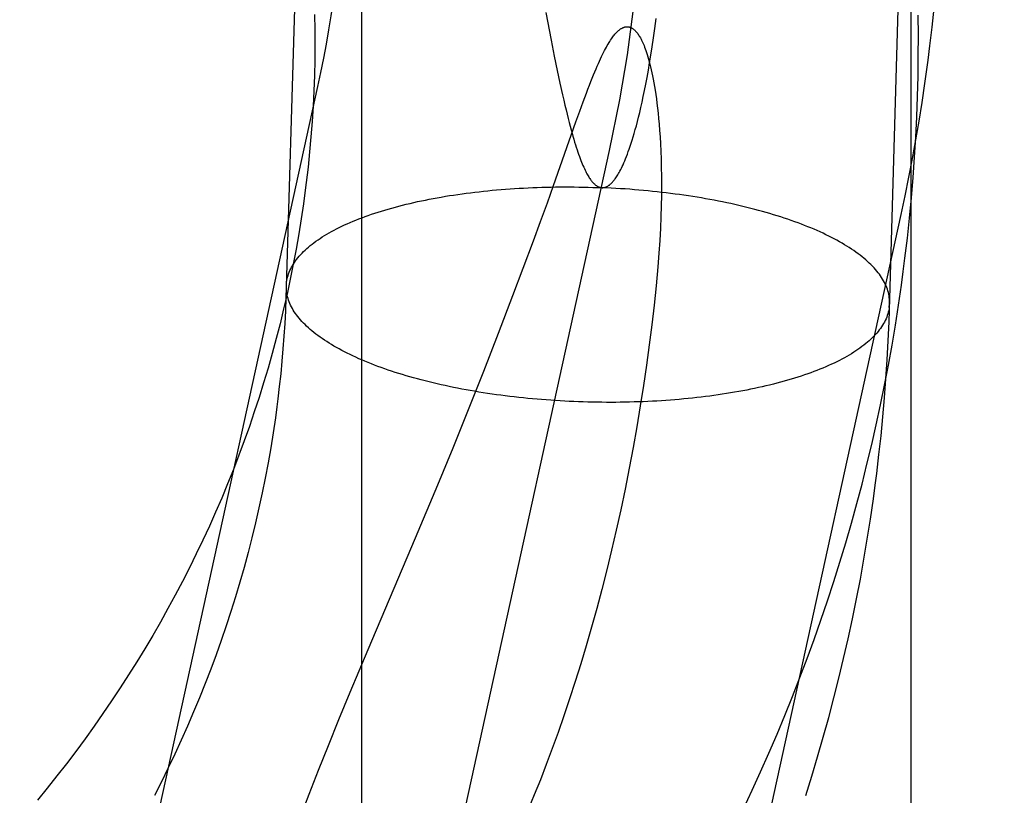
# Model space of a CAD drawing. Header units: inches. Extents: x 0 to 304, y 0 to 196.
# Tile 38 of 98: x 91.2699 to 91.3335, y 103.1527 to 103.2028. Entities that reach past the tile are written whole.
import ezdxf

# ---------------------------------------------------------------- set-up
doc = ezdxf.new("R2010")
doc.units = ezdxf.units.IN
doc.header["$LTSCALE"] = 16.696429
doc.header["$MEASUREMENT"] = 0
doc.linetypes.add('HIDDEN', pattern=[0.2, 0.1, -0.1])
doc.layers.add('DEFAULT_2', color=8, linetype='HIDDEN')
doc.layers.add('MAIN_DOOR_ASSEMBLY', color=7, linetype='CONTINUOUS')

msp = doc.modelspace()

# ---------------------------------------------------------------- linework, layer by layer
at = {"layer": 'DEFAULT_2', "color": 8, "linetype": 'HIDDEN'}
for p, q in [((91.291987, 103.953595), (91.291987, 103.013902)), ((91.303891, 103.203256), (91.304236, 103.201466)), ((91.304236, 103.201466), (91.30444, 103.200442)), ((91.30444, 103.200442), (91.304628, 103.199524)), ((91.304628, 103.199524), (91.304804, 103.198692)), ((91.289138, 103.198483), (91.181793, 102.709401)), ((91.304804, 103.198692), (91.304969, 103.197943)), ((91.306083, 103.196884), (91.306306, 103.197498)), ((91.305839, 103.196202), (91.306083, 103.196884)), ((91.304394, 103.192089), (91.305839, 103.196202)), ((91.307984, 103.194346), (91.200639, 102.705265)), ((91.303989, 103.190954), (91.304394, 103.192089)), ((91.303555, 103.189754), (91.303989, 103.190954)), ((91.326831, 103.19021), (91.219485, 102.701128)), ((91.303091, 103.188497), (91.303555, 103.189754)), ((91.301765, 103.184972), (91.303091, 103.188497)), ((91.287123, 103.185597), (91.287143, 103.185847)), ((91.300836, 103.182543), (91.301765, 103.184972)), ((91.326086, 103.184206), (91.326106, 103.184456)), ((91.299876, 103.180077), (91.300836, 103.182543)), ((91.29889, 103.177593), (91.299876, 103.180077)), ((91.297894, 103.175132), (91.29889, 103.177593)), ((91.29691, 103.172739), (91.297894, 103.175132)), ((91.295475, 103.169311), (91.29691, 103.172739)), ((91.292412, 103.162093), (91.295475, 103.169311)), ((91.291246, 103.159321), (91.292412, 103.162093)), ((91.290521, 103.15757), (91.291246, 103.159321)), ((91.289838, 103.15589), (91.290521, 103.15757)), ((91.289198, 103.154281), (91.289838, 103.15589))]:
    msp.add_line(p, q, dxfattribs=at)
for points in [[(91.30179, 103.687039), (91.287097, 103.184793)], [(91.325176, 103.172702), (91.325273, 103.173463), (91.325418, 103.174683), (91.325551, 103.175905), (91.325669, 103.177128), (91.325775, 103.178352), (91.325868, 103.179578), (91.325947, 103.180804), (91.326014, 103.182032), (91.326067, 103.18326), (91.34078, 103.686195)], [(91.310245, 103.212684), (91.310114, 103.209725), (91.309895, 103.206773), (91.309588, 103.203829), (91.309137, 103.20053), (91.308644, 103.197611), (91.307984, 103.194346)], [(91.329531, 103.21212), (91.329489, 103.210892), (91.329434, 103.209664), (91.329366, 103.208438), (91.329286, 103.207212), (91.329193, 103.205988), (91.329087, 103.204764), (91.328968, 103.203542), (91.328837, 103.202321), (91.328693, 103.201101), (91.328576, 103.200177)], [(91.290314, 103.2052), (91.290274, 103.204899), (91.290144, 103.203977), (91.290003, 103.203057), (91.289851, 103.202138), (91.289689, 103.201221), (91.289516, 103.200307), (91.289332, 103.199394), (91.289138, 103.198483)], [(91.288945, 103.203145), (91.288961, 103.202155), (91.288964, 103.201165), (91.288954, 103.200176), (91.288931, 103.199186), (91.288895, 103.198198), (91.288847, 103.19721), (91.288785, 103.196223), (91.28871, 103.195236), (91.288623, 103.194251), (91.288522, 103.193268), (91.288409, 103.192285), (91.288323, 103.191606)], [(91.307522, 103.191941), (91.307542, 103.19194), (91.307561, 103.19194), (91.307581, 103.191941), (91.307601, 103.191943), (91.307621, 103.191945), (91.307642, 103.191948), (91.307662, 103.191952), (91.307683, 103.191956), (91.307704, 103.191962), (91.307726, 103.191968), (91.307748, 103.191975), (91.30777, 103.191983), (91.307793, 103.191992), (91.307816, 103.192003), (91.30784, 103.192014), (91.307865, 103.192027), (91.30789, 103.192041), (91.307916, 103.192057), (91.307942, 103.192074), (91.30797, 103.192093), (91.307998, 103.192114), (91.308027, 103.192137), (91.308058, 103.192163), (91.308089, 103.192191), (91.308122, 103.192221), (91.308155, 103.192255), (91.30819, 103.192291), (91.308225, 103.19233), (91.308262, 103.192373), (91.308299, 103.192419), (91.308338, 103.192468), (91.308377, 103.192522), (91.308417, 103.192579), (91.308458, 103.19264), (91.308501, 103.192705), (91.308544, 103.192776), (91.308589, 103.192851), (91.308635, 103.192932), (91.308682, 103.193018), (91.30873, 103.19311), (91.30878, 103.193209), (91.30883, 103.193315), (91.308883, 103.193428), (91.308937, 103.193548), (91.308992, 103.193677), (91.309048, 103.193813), (91.309105, 103.193958), (91.309163, 103.19411), (91.309222, 103.194271), (91.309283, 103.194441), (91.309344, 103.19462), (91.309407, 103.194811), (91.309471, 103.195012), (91.309536, 103.195226), (91.309603, 103.195453), (91.309671, 103.195694), (91.309741, 103.195949), (91.309813, 103.196219), (91.309885, 103.196506), (91.309959, 103.196809), (91.310035, 103.197131), (91.310111, 103.197473), (91.31019, 103.197836), (91.31027, 103.198223), (91.310351, 103.198635), (91.310434, 103.199071), (91.310516, 103.199528), (91.310599, 103.20001), (91.310681, 103.200517), (91.310764, 103.201053), (91.310847, 103.201622), (91.31093, 103.202228), (91.311013, 103.202876)], [(91.326991, 103.18653), (91.327099, 103.187374), (91.327252, 103.188677), (91.327391, 103.189981), (91.327515, 103.191287), (91.327623, 103.192595), (91.327717, 103.193904), (91.327796, 103.195214), (91.327859, 103.196525), (91.327908, 103.197837), (91.327942, 103.199149), (91.32796, 103.200462), (91.327964, 103.201776), (91.327952, 103.203089)], [(91.306306, 103.197498), (91.306514, 103.198055), (91.306612, 103.198315), (91.306707, 103.198562), (91.306799, 103.198797), (91.306888, 103.19902), (91.306973, 103.199231), (91.307055, 103.19943), (91.307135, 103.199618), (91.307211, 103.199796), (91.307285, 103.199964), (91.307356, 103.200124), (91.307426, 103.200274), (91.307493, 103.200417), (91.307559, 103.200553), (91.307623, 103.200682), (91.307686, 103.200804), (91.307747, 103.20092), (91.307806, 103.201029), (91.307864, 103.201131), (91.307919, 103.201227), (91.307973, 103.201317), (91.308025, 103.201401), (91.308076, 103.20148), (91.308125, 103.201553), (91.308173, 103.201622), (91.30822, 103.201686), (91.308265, 103.201747), (91.30831, 103.201803), (91.308354, 103.201856), (91.308396, 103.201906), (91.308438, 103.201951), (91.308478, 103.201994), (91.308517, 103.202032), (91.308554, 103.202067), (91.30859, 103.2021), (91.308625, 103.202129), (91.308659, 103.202155), (91.308691, 103.20218), (91.308723, 103.202202), (91.308754, 103.202221), (91.308784, 103.20224), (91.308813, 103.202256), (91.308841, 103.20227), (91.308869, 103.202283), (91.308896, 103.202295), (91.308922, 103.202305), (91.308947, 103.202314), (91.308972, 103.202321), (91.308996, 103.202328), (91.30902, 103.202333), (91.309043, 103.202337), (91.309067, 103.202341), (91.30909, 103.202343), (91.309112, 103.202345), (91.309135, 103.202345), (91.309157, 103.202345), (91.309179, 103.202344), (91.309201, 103.202342), (91.309223, 103.202339), (91.309245, 103.202336), (91.309267, 103.202331), (91.309289, 103.202326), (91.309311, 103.20232), (91.309334, 103.202312), (91.309356, 103.202304), (91.309379, 103.202294), (91.309403, 103.202284), (91.309426, 103.202272), (91.30945, 103.202259), (91.309475, 103.202244), (91.3095, 103.202228), (91.309526, 103.20221), (91.309552, 103.202191), (91.309579, 103.202169), (91.309607, 103.202146), (91.309635, 103.20212), (91.309665, 103.202091), (91.309695, 103.202059), (91.309727, 103.202025), (91.309759, 103.201987), (91.309792, 103.201945), (91.309826, 103.201901), (91.30986, 103.201852), (91.309895, 103.2018), (91.309931, 103.201743), (91.309968, 103.201683), (91.310004, 103.201618), (91.310042, 103.201549), (91.31008, 103.201475), (91.310118, 103.201397), (91.310157, 103.201312), (91.310196, 103.201222), (91.310236, 103.201127), (91.310277, 103.201024), (91.310318, 103.200916), (91.310359, 103.2008), (91.310401, 103.200676), (91.310444, 103.200544), (91.310487, 103.200403), (91.31053, 103.200254), (91.310574, 103.200095), (91.310618, 103.199927), (91.310661, 103.19975), (91.310704, 103.199564), (91.310747, 103.19937), (91.310789, 103.199166), (91.310831, 103.198952), (91.310873, 103.198727), (91.310914, 103.198489), (91.310954, 103.198238), (91.310994, 103.197973), (91.311034, 103.197694), (91.311072, 103.197399), (91.311109, 103.197087), (91.311145, 103.196757), (91.311179, 103.196408), (91.311212, 103.196037), (91.311243, 103.195642), (91.311272, 103.195222), (91.311297, 103.194775), (91.31132, 103.194297), (91.311338, 103.19379), (91.311352, 103.193251), (91.31136, 103.192681), (91.311363, 103.19208), (91.311358, 103.191445), (91.311345, 103.190774), (91.311323, 103.190066), (91.311292, 103.189319), (91.311249, 103.188531), (91.311193, 103.1877), (91.311123, 103.186826)], [(91.328576, 103.200177), (91.328537, 103.199883), (91.328367, 103.198667), (91.328186, 103.197453), (91.327991, 103.19624), (91.327784, 103.19503), (91.327565, 103.193821), (91.327333, 103.192615), (91.327088, 103.191411), (91.326831, 103.19021)], [(91.304969, 103.197943), (91.305047, 103.197599), (91.305122, 103.197276), (91.305195, 103.196972), (91.305265, 103.196684), (91.305332, 103.196413), (91.305398, 103.196157), (91.305461, 103.195916), (91.305522, 103.195687), (91.305582, 103.195472), (91.305639, 103.195268), (91.305695, 103.195075), (91.30575, 103.194892), (91.305803, 103.194719), (91.305856, 103.194554), (91.305907, 103.194396), (91.305958, 103.194245), (91.306008, 103.194101), (91.306057, 103.193964), (91.306105, 103.193832), (91.306153, 103.193707), (91.3062, 103.193588), (91.306246, 103.193475), (91.306292, 103.193368), (91.306336, 103.193267), (91.30638, 103.193172), (91.306423, 103.193081), (91.306465, 103.192996), (91.306506, 103.192916), (91.306547, 103.192841), (91.306586, 103.19277), (91.306624, 103.192704), (91.306662, 103.192642), (91.306699, 103.192584), (91.306735, 103.192529), (91.306771, 103.192478), (91.306805, 103.19243), (91.306839, 103.192386), (91.306872, 103.192345), (91.306905, 103.192306), (91.306936, 103.192271), (91.306967, 103.192238), (91.306997, 103.192208), (91.307025, 103.19218), (91.307054, 103.192155), (91.307081, 103.192131), (91.307107, 103.19211), (91.307133, 103.192091), (91.307158, 103.192073), (91.307183, 103.192056), (91.307207, 103.192041), (91.30723, 103.192028), (91.307253, 103.192016), (91.307275, 103.192005), (91.307297, 103.191995), (91.307318, 103.191986), (91.30734, 103.191977), (91.30736, 103.19197), (91.307381, 103.191964), (91.307402, 103.191958), (91.307422, 103.191954), (91.307442, 103.19195), (91.307462, 103.191946), (91.307482, 103.191944), (91.307502, 103.191942), (91.307522, 103.191941)], [(91.287143, 103.185847), (91.287159, 103.185953), (91.28718, 103.186059), (91.287205, 103.186165), (91.287236, 103.186271), (91.28727, 103.186376), (91.28731, 103.186481), (91.287353, 103.186586), (91.287402, 103.18669), (91.287455, 103.186794), (91.287512, 103.186898), (91.287574, 103.187001), (91.287641, 103.187103), (91.287712, 103.187205), (91.287788, 103.187307), (91.287868, 103.187408), (91.287952, 103.187509), (91.288041, 103.187608), (91.288134, 103.187708), (91.288232, 103.187806), (91.288334, 103.187904), (91.288441, 103.188002), (91.288551, 103.188098), (91.288666, 103.188194), (91.288785, 103.188289), (91.288909, 103.188383), (91.289037, 103.188477), (91.289168, 103.18857), (91.289304, 103.188662), (91.289444, 103.188753), (91.289589, 103.188843), (91.289737, 103.188932), (91.289889, 103.18902), (91.290045, 103.189108), (91.290205, 103.189194), (91.290369, 103.189279), (91.290537, 103.189364), (91.290709, 103.189447), (91.290884, 103.18953), (91.291063, 103.189611), (91.291246, 103.189691), (91.291433, 103.18977), (91.291623, 103.189848), (91.291816, 103.189925), (91.292013, 103.19), (91.292214, 103.190075), (91.292418, 103.190148), (91.292625, 103.19022), (91.292836, 103.190291), (91.29305, 103.19036), (91.293267, 103.190429), (91.293488, 103.190496), (91.293711, 103.190561), (91.293938, 103.190626), (91.294167, 103.190689), (91.2944, 103.190751), (91.294635, 103.190811), (91.294873, 103.19087), (91.295114, 103.190928), (91.295358, 103.190984), (91.295604, 103.191039), (91.295853, 103.191092), (91.296105, 103.191144), (91.296359, 103.191194), (91.296615, 103.191243), (91.296874, 103.191291), (91.297136, 103.191337), (91.297399, 103.191382), (91.297665, 103.191425), (91.297932, 103.191466), (91.298202, 103.191506), (91.298474, 103.191545), (91.298748, 103.191582), (91.299023, 103.191617), (91.2993, 103.191651), (91.29958, 103.191683), (91.29986, 103.191714), (91.300143, 103.191743), (91.300427, 103.19177), (91.300712, 103.191796), (91.300999, 103.19182), (91.301287, 103.191843), (91.301576, 103.191864), (91.301867, 103.191883), (91.302159, 103.191901), (91.302451, 103.191917), (91.302745, 103.191932), (91.30304, 103.191945), (91.303335, 103.191956), (91.303632, 103.191966), (91.303929, 103.191974), (91.304226, 103.19198), (91.304524, 103.191985), (91.304823, 103.191988), (91.305122, 103.191989), (91.305422, 103.191989), (91.305721, 103.191987), (91.306021, 103.191983), (91.306322, 103.191978), (91.306622, 103.191971), (91.306922, 103.191963), (91.307222, 103.191952), (91.307522, 103.191941)], [(91.326106, 103.18446), (91.326107, 103.184526), (91.326105, 103.184633), (91.326098, 103.18474), (91.326087, 103.184847), (91.326071, 103.184954), (91.32605, 103.185062), (91.326025, 103.185169), (91.325995, 103.185276), (91.32596, 103.185383), (91.325921, 103.18549), (91.325878, 103.185597), (91.325829, 103.185704), (91.325777, 103.185811), (91.325719, 103.185917), (91.325657, 103.186023), (91.325591, 103.186129), (91.32552, 103.186235), (91.325445, 103.18634), (91.325365, 103.186446), (91.325281, 103.18655), (91.325192, 103.186655), (91.325099, 103.186759), (91.325001, 103.186863), (91.3249, 103.186966), (91.324793, 103.187068), (91.324683, 103.187171), (91.324568, 103.187273), (91.324449, 103.187374), (91.324326, 103.187474), (91.324198, 103.187574), (91.324067, 103.187674), (91.323931, 103.187773), (91.323791, 103.187871), (91.323647, 103.187969), (91.323499, 103.188065), (91.323347, 103.188162), (91.323191, 103.188257), (91.323031, 103.188351), (91.322868, 103.188445), (91.3227, 103.188538), (91.322528, 103.18863), (91.322353, 103.188722), (91.322174, 103.188812), (91.321992, 103.188902), (91.321805, 103.18899), (91.321615, 103.189078), (91.321422, 103.189165), (91.321225, 103.18925), (91.321025, 103.189335), (91.320821, 103.189419), (91.320614, 103.189502), (91.320403, 103.189583), (91.320189, 103.189664), (91.319972, 103.189743), (91.319752, 103.189822), (91.319529, 103.189899), (91.319302, 103.189975), (91.319073, 103.19005), (91.318841, 103.190123), (91.318605, 103.190196), (91.318367, 103.190267), (91.318126, 103.190337), (91.317883, 103.190406), (91.317636, 103.190473), (91.317388, 103.190539), (91.317136, 103.190604), (91.316882, 103.190668), (91.316626, 103.19073), (91.316367, 103.190791), (91.316106, 103.19085), (91.315843, 103.190908), (91.315577, 103.190965), (91.31531, 103.19102), (91.31504, 103.191074), (91.314768, 103.191126), (91.314495, 103.191177), (91.314219, 103.191227), (91.313942, 103.191275), (91.313663, 103.191321), (91.313382, 103.191366), (91.3131, 103.19141), (91.312816, 103.191452), (91.312531, 103.191493), (91.312244, 103.191532), (91.311956, 103.191569), (91.311667, 103.191605), (91.311376, 103.191639), (91.311084, 103.191672), (91.310792, 103.191703), (91.310498, 103.191733), (91.310203, 103.191761), (91.309908, 103.191787), (91.309612, 103.191812), (91.309315, 103.191835), (91.309017, 103.191857), (91.308719, 103.191877), (91.30842, 103.191895), (91.308121, 103.191912), (91.307822, 103.191927), (91.307522, 103.191941)], [(91.288323, 103.191606), (91.288227, 103.190903), (91.288083, 103.189925), (91.287926, 103.188949), (91.287756, 103.187975), (91.287573, 103.187003), (91.287378, 103.186034), (91.28717, 103.185067), (91.286949, 103.184103), (91.286716, 103.183141), (91.28647, 103.182183), (91.286211, 103.181228), (91.28594, 103.180276), (91.285656, 103.179328), (91.285361, 103.178383), (91.285052, 103.177442), (91.284732, 103.176504), (91.284399, 103.175571), (91.284054, 103.174642), (91.283697, 103.173717), (91.283328, 103.172796), (91.282947, 103.17188), (91.282553, 103.170969), (91.282148, 103.170062), (91.281731, 103.16916), (91.281303, 103.168264), (91.280863, 103.167372), (91.280411, 103.166486), (91.279947, 103.165605), (91.279472, 103.16473), (91.278986, 103.16386), (91.278488, 103.162997), (91.27798, 103.162139), (91.27746, 103.161287), (91.276929, 103.160441), (91.276387, 103.159602), (91.275834, 103.158769), (91.275271, 103.157943), (91.274697, 103.157123), (91.274112, 103.15631), (91.273516, 103.155503), (91.27291, 103.154704), (91.272294, 103.153911), (91.271668, 103.153126), (91.271031, 103.152348)], [(91.311123, 103.186826), (91.311011, 103.185596), (91.310882, 103.184345), (91.310737, 103.183074), (91.310575, 103.181784), (91.310398, 103.180478), (91.310205, 103.179159), (91.309997, 103.177829), (91.309773, 103.176491), (91.309533, 103.175146), (91.309279, 103.1738), (91.309011, 103.172455), (91.30873, 103.17112), (91.308439, 103.169805), (91.308138, 103.168508), (91.307827, 103.167231), (91.307507, 103.165974), (91.307179, 103.164738), (91.306842, 103.163523), (91.306498, 103.162331), (91.306147, 103.161161), (91.305789, 103.160015), (91.305425, 103.158894), (91.305056, 103.157797), (91.304682, 103.156725), (91.304304, 103.155679), (91.303921, 103.154659), (91.303536, 103.153664), (91.303147, 103.152694), (91.302754, 103.151748)], [(91.316658, 103.151794), (91.317222, 103.152988), (91.317772, 103.154189), (91.318308, 103.155395), (91.318831, 103.156606), (91.319339, 103.157823), (91.319833, 103.159044), (91.320313, 103.160271), (91.320779, 103.161503), (91.32123, 103.16274), (91.321667, 103.163981), (91.32209, 103.165226), (91.322498, 103.166476), (91.322892, 103.16773), (91.323272, 103.168989), (91.323637, 103.170251), (91.323987, 103.171517), (91.324323, 103.172786), (91.324644, 103.174059), (91.324951, 103.175336), (91.325243, 103.176615), (91.32552, 103.177898), (91.325782, 103.179183), (91.32603, 103.180472), (91.326263, 103.181763), (91.326481, 103.183056), (91.326684, 103.184352), (91.326872, 103.18565), (91.326991, 103.18653)], [(91.305707, 103.178112), (91.305407, 103.178125), (91.305108, 103.17814), (91.304808, 103.178157), (91.30451, 103.178176), (91.304212, 103.178196), (91.303914, 103.178217), (91.303617, 103.17824), (91.303321, 103.178265), (91.303025, 103.178292), (91.302731, 103.17832), (91.302437, 103.178349), (91.302144, 103.17838), (91.301853, 103.178413), (91.301562, 103.178448), (91.301273, 103.178483), (91.300985, 103.178521), (91.300698, 103.17856), (91.300413, 103.1786), (91.300129, 103.178642), (91.299847, 103.178686), (91.299566, 103.178731), (91.299287, 103.178778), (91.29901, 103.178826), (91.298734, 103.178875), (91.298461, 103.178926), (91.298189, 103.178979), (91.297919, 103.179033), (91.297652, 103.179088), (91.297386, 103.179144), (91.297123, 103.179203), (91.296862, 103.179262), (91.296603, 103.179323), (91.296347, 103.179385), (91.296093, 103.179449), (91.295841, 103.179513), (91.295592, 103.17958), (91.295346, 103.179647), (91.295102, 103.179716), (91.294862, 103.179786), (91.294623, 103.179857), (91.294388, 103.179929), (91.294156, 103.180003), (91.293926, 103.180078), (91.2937, 103.180154), (91.293477, 103.180231), (91.293257, 103.180309), (91.29304, 103.180389), (91.292826, 103.180469), (91.292615, 103.180551), (91.292408, 103.180634), (91.292204, 103.180717), (91.292004, 103.180802), (91.291807, 103.180888), (91.291613, 103.180975), (91.291423, 103.181062), (91.291237, 103.181151), (91.291054, 103.18124), (91.290875, 103.181331), (91.2907, 103.181422), (91.290529, 103.181514), (91.290361, 103.181607), (91.290197, 103.181701), (91.290037, 103.181796), (91.289881, 103.181891), (91.289729, 103.181987), (91.289582, 103.182084), (91.289438, 103.182182), (91.289298, 103.18228), (91.289162, 103.182379), (91.28903, 103.182478), (91.288903, 103.182578), (91.28878, 103.182679), (91.288661, 103.18278), (91.288546, 103.182882), (91.288435, 103.182984), (91.288329, 103.183087), (91.288227, 103.18319), (91.28813, 103.183294), (91.288037, 103.183398), (91.287948, 103.183502), (91.287864, 103.183607), (91.287784, 103.183712), (91.287709, 103.183818), (91.287638, 103.183923), (91.287571, 103.184029), (91.28751, 103.184136), (91.287452, 103.184242), (91.287399, 103.184349), (91.287351, 103.184455), (91.287308, 103.184562), (91.287268, 103.184669), (91.287234, 103.184777), (91.287204, 103.184884), (91.287179, 103.184991), (91.287158, 103.185098), (91.287142, 103.185205), (91.287131, 103.185313), (91.287124, 103.18542), (91.287122, 103.185527), (91.287123, 103.18559)], [(91.287097, 103.184793), (91.287062, 103.183977), (91.287019, 103.183162), (91.286966, 103.182347), (91.286905, 103.181533), (91.286835, 103.18072), (91.286756, 103.179907), (91.286669, 103.179096), (91.286573, 103.178285), (91.286508, 103.177777)], [(91.326086, 103.184206), (91.32607, 103.1841), (91.326049, 103.183994), (91.326023, 103.183887), (91.325993, 103.183782), (91.325958, 103.183676), (91.325919, 103.183571), (91.325875, 103.183467), (91.325827, 103.183362), (91.325774, 103.183258), (91.325716, 103.183155), (91.325654, 103.183052), (91.325588, 103.182949), (91.325517, 103.182847), (91.325441, 103.182746), (91.325361, 103.182645), (91.325276, 103.182544), (91.325188, 103.182444), (91.325094, 103.182345), (91.324997, 103.182246), (91.324895, 103.182148), (91.324788, 103.182051), (91.324677, 103.181954), (91.324562, 103.181859), (91.324443, 103.181763), (91.32432, 103.181669), (91.324192, 103.181576), (91.32406, 103.181483), (91.323924, 103.181391), (91.323784, 103.1813), (91.32364, 103.18121), (91.323492, 103.181121), (91.32334, 103.181032), (91.323184, 103.180945), (91.323023, 103.180858), (91.322859, 103.180773), (91.322692, 103.180689), (91.32252, 103.180605), (91.322345, 103.180523), (91.322165, 103.180442), (91.321983, 103.180362), (91.321796, 103.180283), (91.321606, 103.180205), (91.321412, 103.180128), (91.321215, 103.180052), (91.321015, 103.179978), (91.320811, 103.179905), (91.320603, 103.179833), (91.320393, 103.179762), (91.320179, 103.179692), (91.319961, 103.179624), (91.319741, 103.179557), (91.319518, 103.179491), (91.319291, 103.179427), (91.319062, 103.179364), (91.318829, 103.179302), (91.318594, 103.179242), (91.318355, 103.179183), (91.318114, 103.179125), (91.317871, 103.179069), (91.317624, 103.179014), (91.317375, 103.178961), (91.317124, 103.178909), (91.31687, 103.178858), (91.316613, 103.178809), (91.316354, 103.178762), (91.316093, 103.178716), (91.31583, 103.178671), (91.315564, 103.178628), (91.315296, 103.178586), (91.315027, 103.178546), (91.314755, 103.178508), (91.314481, 103.178471), (91.314206, 103.178436), (91.313928, 103.178402), (91.313649, 103.17837), (91.313368, 103.178339), (91.313086, 103.17831), (91.312802, 103.178282), (91.312517, 103.178257), (91.31223, 103.178232), (91.311942, 103.17821), (91.311652, 103.178189), (91.311362, 103.178169), (91.31107, 103.178151), (91.310777, 103.178135), (91.310484, 103.178121), (91.310189, 103.178108), (91.309893, 103.178096), (91.309597, 103.178087), (91.3093, 103.178079), (91.309002, 103.178073), (91.308704, 103.178068), (91.308406, 103.178065), (91.308106, 103.178064), (91.307807, 103.178064), (91.307507, 103.178066), (91.307207, 103.178069), (91.306907, 103.178075), (91.306607, 103.178081), (91.306307, 103.17809), (91.306007, 103.1781), (91.305707, 103.178112)], [(91.286508, 103.177777), (91.286412, 103.177074), (91.286268, 103.176096), (91.286111, 103.17512), (91.285941, 103.174146), (91.285758, 103.173174), (91.285563, 103.172205), (91.285355, 103.171238), (91.285134, 103.170274), (91.2849, 103.169313), (91.284654, 103.168354), (91.284396, 103.167399), (91.284125, 103.166447), (91.283841, 103.165499), (91.283545, 103.164554), (91.283237, 103.163613), (91.282917, 103.162675), (91.282584, 103.161742), (91.282239, 103.160813), (91.281882, 103.159888), (91.281513, 103.158967), (91.281131, 103.158051), (91.280738, 103.15714), (91.280333, 103.156233), (91.279916, 103.155332), (91.279488, 103.154435), (91.279047, 103.153543), (91.278595, 103.152657)], [(91.320683, 103.152648), (91.321077, 103.153902), (91.321457, 103.15516), (91.321822, 103.156422), (91.322172, 103.157688), (91.322508, 103.158957), (91.322829, 103.16023), (91.323136, 103.161507), (91.323428, 103.162786), (91.323705, 103.164069), (91.323967, 103.165355), (91.324215, 103.166643), (91.324448, 103.167934), (91.324666, 103.169227), (91.324869, 103.170523), (91.325057, 103.171821), (91.325176, 103.172702)], [(91.288323, 103.152002), (91.288604, 103.152744), (91.288895, 103.153504), (91.289198, 103.154281)]]:
    msp.add_lwpolyline(points, dxfattribs=at)
at = {"layer": 'MAIN_DOOR_ASSEMBLY', "color": 3, "linetype": 'Continuous'}
msp.add_line((91.327487, 113.656972), (91.327487, 93.156972), dxfattribs=at)

doc.saveas('drawing.dxf')
